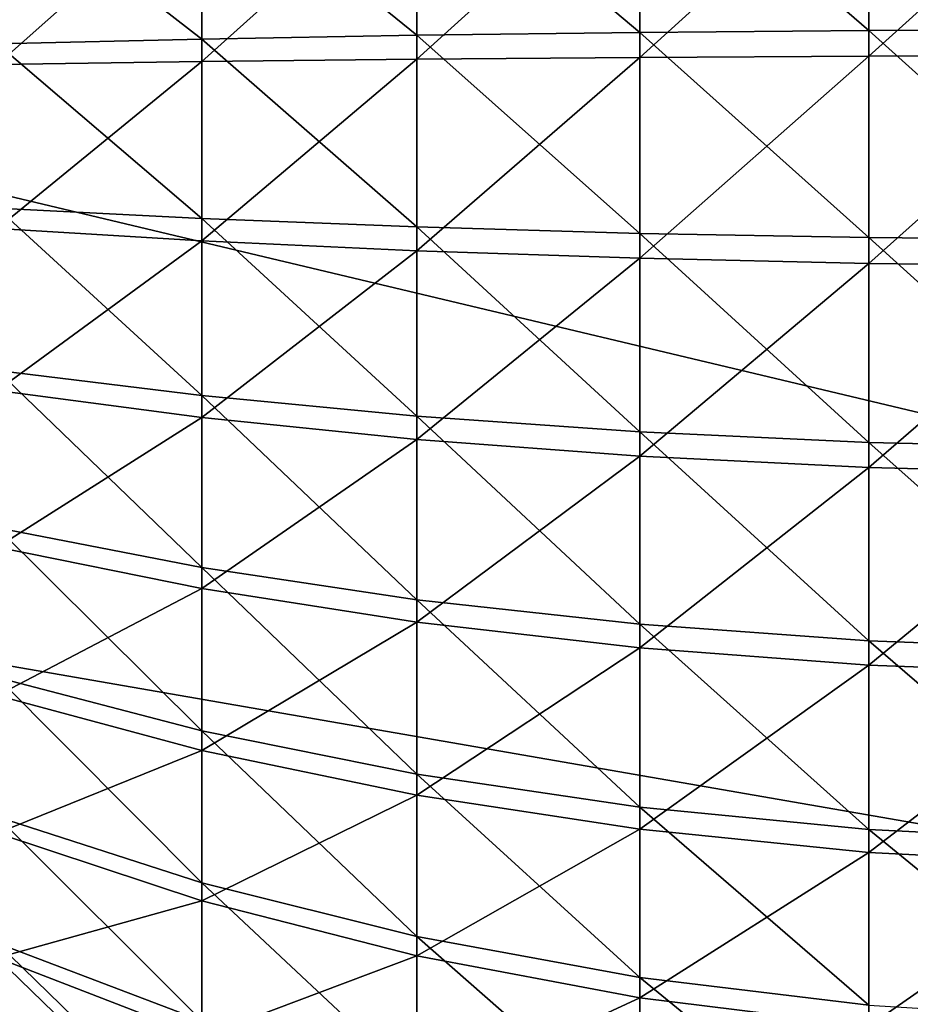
# Model space of a CAD drawing. Extents: x -118 to 117, y 0 to 85.
# Tile 61 of 132: x -17 to 0, y 29 to 48. Entities that reach past the tile are written whole.
import ezdxf

# ---------------------------------------------------------------- set-up
doc = ezdxf.new("R2010")
doc.units = 0
doc.header["$LTSCALE"] = 25.4
doc.layers.get('0').update_dxf_attribs({"color": 13, "linetype": 'CONTINUOUS'})

# ---------------------------------------------------------------- blocks, each defined once
blk = doc.blocks.new('ASSAM-4453_STL')
at = {"color": 18}
mesh = blk.add_polyface(dxfattribs=at)
corners = [(100, 16.979, 92.39), (-100, 64.551, 87.39), (-100, 16.979, 92.39), (-97.853, 84.979, 85.243), (97.853, 84.979, 85.243), (100, 64.551, 87.39)]
mesh.append_faces([[corners[k] for k in face] for face in [(0, 1, 2), (4, 0, 5)]], dxfattribs={"vtx0": -1, "color": 18})
mesh.append_faces([[corners[k] for k in face] for face in [(1, 0, 3), (3, 0, 4)]], dxfattribs={"vtx0": -1, "vtx1": -1, "color": 18})
mesh = blk.add_polyface(dxfattribs=at)
corners = [(-97.853, 84.979, 19.537), (-100, 16.979, 12.39), (-100, 64.551, 17.39), (100, 16.979, 12.39), (97.853, 84.979, 19.537), (100, 64.551, 17.39)]
mesh.append_faces([[corners[k] for k in face] for face in [(0, 1, 2), (3, 4, 5)]], dxfattribs={"vtx0": -1, "color": 18})
mesh.append_faces([[corners[k] for k in face] for face in [(1, 0, 3)]], dxfattribs={"vtx0": -1, "vtx1": -1, "color": 18})
mesh.append_faces([[corners[k] for k in face] for face in [(3, 0, 4)]], dxfattribs={"vtx0": -1, "vtx2": -1, "color": 18})
at = {"color": 7}
mesh = blk.add_polyface(dxfattribs=at)
corners = [(-96.502, 83.479, 83.893), (-100, 15.479, 91.04), (-100, 50.201, 87.39), (100, 15.479, 91.04), (96.502, 83.479, 83.893), (100, 50.201, 87.39)]
mesh.append_faces([[corners[k] for k in face] for face in [(0, 1, 2), (3, 4, 5)]], dxfattribs={"vtx0": -1, "color": 7})
mesh.append_faces([[corners[k] for k in face] for face in [(1, 0, 3)]], dxfattribs={"vtx0": -1, "vtx1": -1, "color": 7})
mesh.append_faces([[corners[k] for k in face] for face in [(3, 0, 4)]], dxfattribs={"vtx0": -1, "vtx2": -1, "color": 7})
mesh = blk.add_polyface(dxfattribs=at)
corners = [(100, 15.479, 13.741), (-100, 50.201, 17.39), (-100, 15.479, 13.741), (-96.502, 83.479, 20.888), (96.502, 83.479, 20.888), (100, 50.201, 17.39)]
mesh.append_faces([[corners[k] for k in face] for face in [(0, 1, 2), (4, 0, 5)]], dxfattribs={"vtx0": -1, "color": 7})
mesh.append_faces([[corners[k] for k in face] for face in [(1, 0, 3), (3, 0, 4)]], dxfattribs={"vtx0": -1, "vtx1": -1, "color": 7})
mesh = blk.add_polyface(dxfattribs=at)
corners = [(3.622, 48.115, 83.182), (-0.857, 52.064, 82.282), (-0.857, 48.095, 82.715), (3.622, 52.145, 82.742)]
mesh.append_faces([[corners[k] for k in face] for face in [(0, 1, 2), (1, 0, 3)]], dxfattribs={"vtx0": -1, "color": 7})
mesh = blk.add_polyface(dxfattribs=at)
corners = [(-0.857, 48.095, 82.715), (-5.267, 51.905, 81.385), (-5.267, 48.057, 81.805), (-0.857, 52.064, 82.282)]
mesh.append_faces([[corners[k] for k in face] for face in [(0, 1, 2), (1, 0, 3)]], dxfattribs={"vtx0": -1, "color": 7})
mesh = blk.add_polyface(dxfattribs=at)
corners = [(-5.267, 48.057, 81.805), (-9.564, 51.67, 80.061), (-9.564, 48.001, 80.461), (-5.267, 51.905, 81.385)]
mesh.append_faces([[corners[k] for k in face] for face in [(0, 1, 2), (1, 0, 3)]], dxfattribs={"vtx0": -1, "color": 7})
mesh = blk.add_polyface(dxfattribs=at)
corners = [(-9.564, 48.001, 80.461), (-13.706, 51.362, 78.322), (-13.706, 47.927, 78.696), (-9.564, 51.67, 80.061)]
mesh.append_faces([[corners[k] for k in face] for face in [(0, 1, 2), (1, 0, 3)]], dxfattribs={"vtx0": -1, "color": 7})
mesh = blk.add_polyface(dxfattribs=at)
corners = [(-0.857, 51.572, 23.351), (-5.267, 47.574, 23.896), (-5.267, 51.428, 24.251), (-0.857, 47.597, 22.985)]
mesh.append_faces([[corners[k] for k in face] for face in [(0, 1, 2), (1, 0, 3)]], dxfattribs={"vtx0": -1, "color": 7})
mesh = blk.add_polyface(dxfattribs=at)
corners = [(3.622, 51.646, 22.89), (-0.857, 47.597, 22.985), (-0.857, 51.572, 23.351), (3.622, 47.608, 22.518)]
mesh.append_faces([[corners[k] for k in face] for face in [(0, 1, 2), (1, 0, 3)]], dxfattribs={"vtx0": -1, "color": 7})
mesh = blk.add_polyface(dxfattribs=at)
corners = [(-5.267, 51.428, 24.251), (-9.564, 47.54, 25.24), (-9.564, 51.215, 25.579), (-5.267, 47.574, 23.896)]
mesh.append_faces([[corners[k] for k in face] for face in [(0, 1, 2), (1, 0, 3)]], dxfattribs={"vtx0": -1, "color": 7})
mesh = blk.add_polyface(dxfattribs=at)
corners = [(-13.706, 47.927, 78.696), (-17.652, 50.983, 76.185), (-17.652, 47.837, 76.529), (-13.706, 51.362, 78.322)]
mesh.append_faces([[corners[k] for k in face] for face in [(0, 1, 2), (1, 0, 3)]], dxfattribs={"vtx0": -1, "color": 7})
mesh = blk.add_polyface(dxfattribs=at)
corners = [(-9.564, 51.215, 25.579), (-13.706, 47.496, 27.006), (-13.706, 50.936, 27.323), (-9.564, 47.54, 25.24)]
mesh.append_faces([[corners[k] for k in face] for face in [(0, 1, 2), (1, 0, 3)]], dxfattribs={"vtx0": -1, "color": 7})
mesh = blk.add_polyface(dxfattribs=at)
corners = [(-13.706, 50.936, 27.323), (-17.652, 47.441, 29.175), (-17.652, 50.593, 29.465), (-13.706, 47.496, 27.006)]
mesh.append_faces([[corners[k] for k in face] for face in [(0, 1, 2), (1, 0, 3)]], dxfattribs={"vtx0": -1, "color": 7})
mesh = blk.add_polyface(dxfattribs=at)
corners = [(-9.564, 44.312, 80.368), (-13.706, 47.927, 78.696), (-13.706, 44.474, 78.61), (-9.564, 48.001, 80.461)]
mesh.append_faces([[corners[k] for k in face] for face in [(0, 1, 2), (1, 0, 3)]], dxfattribs={"vtx0": -1, "color": 7})
mesh = blk.add_polyface(dxfattribs=at)
corners = [(-5.267, 44.188, 81.708), (-9.564, 48.001, 80.461), (-9.564, 44.312, 80.368), (-5.267, 48.057, 81.805)]
mesh.append_faces([[corners[k] for k in face] for face in [(0, 1, 2), (1, 0, 3)]], dxfattribs={"vtx0": -1, "color": 7})
mesh = blk.add_polyface(dxfattribs=at)
corners = [(-0.857, 44.105, 82.614), (-5.267, 48.057, 81.805), (-5.267, 44.188, 81.708), (-0.857, 48.095, 82.715)]
mesh.append_faces([[corners[k] for k in face] for face in [(0, 1, 2), (1, 0, 3)]], dxfattribs={"vtx0": -1, "color": 7})
mesh = blk.add_polyface(dxfattribs=at)
corners = [(3.622, 44.062, 83.08), (-0.857, 48.095, 82.715), (-0.857, 44.105, 82.614), (3.622, 48.115, 83.182)]
mesh.append_faces([[corners[k] for k in face] for face in [(0, 1, 2), (1, 0, 3)]], dxfattribs={"vtx0": -1, "color": 7})
mesh = blk.add_polyface(dxfattribs=at)
corners = [(-13.706, 44.474, 78.61), (-17.652, 47.837, 76.529), (-17.652, 44.673, 76.449), (-13.706, 47.927, 78.696)]
mesh.append_faces([[corners[k] for k in face] for face in [(0, 1, 2), (1, 0, 3)]], dxfattribs={"vtx0": -1, "color": 7})
mesh = blk.add_polyface(dxfattribs=at)
corners = [(-0.857, 47.597, 22.985), (-5.267, 43.707, 24.057), (-5.267, 47.574, 23.896), (-0.857, 43.608, 23.152)]
mesh.append_faces([[corners[k] for k in face] for face in [(0, 1, 2), (1, 0, 3)]], dxfattribs={"vtx0": -1, "color": 7})
mesh = blk.add_polyface(dxfattribs=at)
corners = [(3.622, 47.608, 22.518), (-0.857, 43.608, 23.152), (-0.857, 47.597, 22.985), (3.622, 43.558, 22.687)]
mesh.append_faces([[corners[k] for k in face] for face in [(0, 1, 2), (1, 0, 3)]], dxfattribs={"vtx0": -1, "color": 7})
mesh = blk.add_polyface(dxfattribs=at)
corners = [(-13.706, 47.496, 27.006), (-17.652, 44.279, 29.307), (-17.652, 47.441, 29.175), (-13.706, 44.044, 27.15)]
mesh.append_faces([[corners[k] for k in face] for face in [(0, 1, 2), (1, 0, 3)]], dxfattribs={"vtx0": -1, "color": 7})
mesh = blk.add_polyface(dxfattribs=at)
corners = [(-9.564, 47.54, 25.24), (-13.706, 44.044, 27.15), (-13.706, 47.496, 27.006), (-9.564, 43.853, 25.394)]
mesh.append_faces([[corners[k] for k in face] for face in [(0, 1, 2), (1, 0, 3)]], dxfattribs={"vtx0": -1, "color": 7})
mesh = blk.add_polyface(dxfattribs=at)
corners = [(-5.267, 47.574, 23.896), (-9.564, 43.853, 25.394), (-9.564, 47.54, 25.24), (-5.267, 43.707, 24.057)]
mesh.append_faces([[corners[k] for k in face] for face in [(0, 1, 2), (1, 0, 3)]], dxfattribs={"vtx0": -1, "color": 7})
mesh = blk.add_polyface(dxfattribs=at)
corners = [(-13.706, 41.063, 78.063), (-17.652, 44.673, 76.449), (-17.652, 41.548, 75.949), (-13.706, 44.474, 78.61)]
mesh.append_faces([[corners[k] for k in face] for face in [(0, 1, 2), (1, 0, 3)]], dxfattribs={"vtx0": -1, "color": 7})
mesh = blk.add_polyface(dxfattribs=at)
corners = [(-9.564, 40.668, 79.785), (-13.706, 44.474, 78.61), (-13.706, 41.063, 78.063), (-9.564, 44.312, 80.368)]
mesh.append_faces([[corners[k] for k in face] for face in [(0, 1, 2), (1, 0, 3)]], dxfattribs={"vtx0": -1, "color": 7})
mesh = blk.add_polyface(dxfattribs=at)
corners = [(-13.706, 44.044, 27.15), (-17.652, 41.163, 29.859), (-17.652, 44.279, 29.307), (-13.706, 40.643, 27.753)]
mesh.append_faces([[corners[k] for k in face] for face in [(0, 1, 2), (1, 0, 3)]], dxfattribs={"vtx0": -1, "color": 7})
mesh = blk.add_polyface(dxfattribs=at)
corners = [(-5.267, 40.367, 81.096), (-9.564, 44.312, 80.368), (-9.564, 40.668, 79.785), (-5.267, 44.188, 81.708)]
mesh.append_faces([[corners[k] for k in face] for face in [(0, 1, 2), (1, 0, 3)]], dxfattribs={"vtx0": -1, "color": 7})
mesh = blk.add_polyface(dxfattribs=at)
corners = [(-0.857, 40.163, 81.983), (-5.267, 44.188, 81.708), (-5.267, 40.367, 81.096), (-0.857, 44.105, 82.614)]
mesh.append_faces([[corners[k] for k in face] for face in [(0, 1, 2), (1, 0, 3)]], dxfattribs={"vtx0": -1, "color": 7})
mesh = blk.add_polyface(dxfattribs=at)
corners = [(-9.564, 43.853, 25.394), (-13.706, 40.643, 27.753), (-13.706, 44.044, 27.15), (-9.564, 40.219, 26.039)]
mesh.append_faces([[corners[k] for k in face] for face in [(0, 1, 2), (1, 0, 3)]], dxfattribs={"vtx0": -1, "color": 7})
mesh = blk.add_polyface(dxfattribs=at)
corners = [(3.622, 40.059, 82.439), (-0.857, 44.105, 82.614), (-0.857, 40.163, 81.983), (3.622, 44.062, 83.08)]
mesh.append_faces([[corners[k] for k in face] for face in [(0, 1, 2), (1, 0, 3)]], dxfattribs={"vtx0": -1, "color": 7})
mesh = blk.add_polyface(dxfattribs=at)
corners = [(-5.267, 43.707, 24.057), (-9.564, 40.219, 26.039), (-9.564, 43.853, 25.394), (-5.267, 39.896, 24.733)]
mesh.append_faces([[corners[k] for k in face] for face in [(0, 1, 2), (1, 0, 3)]], dxfattribs={"vtx0": -1, "color": 7})
mesh = blk.add_polyface(dxfattribs=at)
corners = [(-0.857, 43.608, 23.152), (-5.267, 39.896, 24.733), (-5.267, 43.707, 24.057), (-0.857, 39.678, 23.849)]
mesh.append_faces([[corners[k] for k in face] for face in [(0, 1, 2), (1, 0, 3)]], dxfattribs={"vtx0": -1, "color": 7})
mesh = blk.add_polyface(dxfattribs=at)
corners = [(3.622, 43.558, 22.687), (-0.857, 39.678, 23.849), (-0.857, 43.608, 23.152), (3.622, 39.566, 23.395)]
mesh.append_faces([[corners[k] for k in face] for face in [(0, 1, 2), (1, 0, 3)]], dxfattribs={"vtx0": -1, "color": 7})
mesh = blk.add_polyface(dxfattribs=at)
corners = [(-13.706, 37.755, 77.067), (-17.652, 41.548, 75.949), (-17.652, 38.518, 75.036), (-13.706, 41.063, 78.063)]
mesh.append_faces([[corners[k] for k in face] for face in [(0, 1, 2), (1, 0, 3)]], dxfattribs={"vtx0": -1, "color": 7})
mesh = blk.add_polyface(dxfattribs=at)
corners = [(-13.706, 40.643, 27.753), (-17.652, 38.148, 30.822), (-17.652, 41.163, 29.859), (-13.706, 37.352, 28.804)]
mesh.append_faces([[corners[k] for k in face] for face in [(0, 1, 2), (1, 0, 3)]], dxfattribs={"vtx0": -1, "color": 7})
mesh = blk.add_polyface(dxfattribs=at)
corners = [(-9.564, 37.134, 78.721), (-13.706, 41.063, 78.063), (-13.706, 37.755, 77.067), (-9.564, 40.668, 79.785)]
mesh.append_faces([[corners[k] for k in face] for face in [(0, 1, 2), (1, 0, 3)]], dxfattribs={"vtx0": -1, "color": 7})
mesh = blk.add_polyface(dxfattribs=at)
corners = [(-9.564, 40.219, 26.039), (-13.706, 37.352, 28.804), (-13.706, 40.643, 27.753), (-9.564, 36.703, 27.161)]
mesh.append_faces([[corners[k] for k in face] for face in [(0, 1, 2), (1, 0, 3)]], dxfattribs={"vtx0": -1, "color": 7})
mesh = blk.add_polyface(dxfattribs=at)
corners = [(-5.267, 36.661, 79.98), (-9.564, 40.668, 79.785), (-9.564, 37.134, 78.721), (-5.267, 40.367, 81.096)]
mesh.append_faces([[corners[k] for k in face] for face in [(0, 1, 2), (1, 0, 3)]], dxfattribs={"vtx0": -1, "color": 7})
mesh = blk.add_polyface(dxfattribs=at)
corners = [(-5.267, 39.896, 24.733), (-9.564, 36.703, 27.161), (-9.564, 40.219, 26.039), (-5.267, 36.209, 25.91)]
mesh.append_faces([[corners[k] for k in face] for face in [(0, 1, 2), (1, 0, 3)]], dxfattribs={"vtx0": -1, "color": 7})
mesh = blk.add_polyface(dxfattribs=at)
corners = [(-0.857, 36.341, 80.833), (-5.267, 40.367, 81.096), (-5.267, 36.661, 79.98), (-0.857, 40.163, 81.983)]
mesh.append_faces([[corners[k] for k in face] for face in [(0, 1, 2), (1, 0, 3)]], dxfattribs={"vtx0": -1, "color": 7})
mesh = blk.add_polyface(dxfattribs=at)
corners = [(3.622, 36.176, 81.27), (-0.857, 40.163, 81.983), (-0.857, 36.341, 80.833), (3.622, 40.059, 82.439)]
mesh.append_faces([[corners[k] for k in face] for face in [(0, 1, 2), (1, 0, 3)]], dxfattribs={"vtx0": -1, "color": 7})
mesh = blk.add_polyface(dxfattribs=at)
corners = [(-0.857, 39.678, 23.849), (-5.267, 36.209, 25.91), (-5.267, 39.896, 24.733), (-0.857, 35.875, 25.063)]
mesh.append_faces([[corners[k] for k in face] for face in [(0, 1, 2), (1, 0, 3)]], dxfattribs={"vtx0": -1, "color": 7})
mesh = blk.add_polyface(dxfattribs=at)
corners = [(3.622, 39.566, 23.395), (-0.857, 35.875, 25.063), (-0.857, 39.678, 23.849), (3.622, 35.703, 24.628)]
mesh.append_faces([[corners[k] for k in face] for face in [(0, 1, 2), (1, 0, 3)]], dxfattribs={"vtx0": -1, "color": 7})
mesh = blk.add_polyface(dxfattribs=at)
corners = [(-13.706, 34.609, 75.64), (-17.652, 38.518, 75.036), (-17.652, 35.636, 73.728), (-13.706, 37.755, 77.067)]
mesh.append_faces([[corners[k] for k in face] for face in [(0, 1, 2), (1, 0, 3)]], dxfattribs={"vtx0": -1, "color": 7})
mesh = blk.add_polyface(dxfattribs=at)
corners = [(-13.706, 37.352, 28.804), (-17.652, 35.289, 32.178), (-17.652, 38.148, 30.822), (-13.706, 34.23, 30.284)]
mesh.append_faces([[corners[k] for k in face] for face in [(0, 1, 2), (1, 0, 3)]], dxfattribs={"vtx0": -1, "color": 7})
mesh = blk.add_polyface(dxfattribs=at)
corners = [(-9.564, 33.773, 77.195), (-13.706, 37.755, 77.067), (-13.706, 34.609, 75.64), (-9.564, 37.134, 78.721)]
mesh.append_faces([[corners[k] for k in face] for face in [(0, 1, 2), (1, 0, 3)]], dxfattribs={"vtx0": -1, "color": 7})
mesh = blk.add_polyface(dxfattribs=at)
corners = [(-9.564, 36.703, 27.161), (-13.706, 34.23, 30.284), (-13.706, 37.352, 28.804), (-9.564, 33.369, 28.743)]
mesh.append_faces([[corners[k] for k in face] for face in [(0, 1, 2), (1, 0, 3)]], dxfattribs={"vtx0": -1, "color": 7})
mesh = blk.add_polyface(dxfattribs=at)
corners = [(-5.267, 33.137, 78.38), (-9.564, 37.134, 78.721), (-9.564, 33.773, 77.195), (-5.267, 36.661, 79.98)]
mesh.append_faces([[corners[k] for k in face] for face in [(0, 1, 2), (1, 0, 3)]], dxfattribs={"vtx0": -1, "color": 7})
mesh = blk.add_polyface(dxfattribs=at)
corners = [(-5.267, 36.209, 25.91), (-9.564, 33.369, 28.743), (-9.564, 36.703, 27.161), (-5.267, 32.713, 27.569)]
mesh.append_faces([[corners[k] for k in face] for face in [(0, 1, 2), (1, 0, 3)]], dxfattribs={"vtx0": -1, "color": 7})
mesh = blk.add_polyface(dxfattribs=at)
corners = [(-0.857, 32.706, 79.183), (-5.267, 36.661, 79.98), (-5.267, 33.137, 78.38), (-0.857, 36.341, 80.833)]
mesh.append_faces([[corners[k] for k in face] for face in [(0, 1, 2), (1, 0, 3)]], dxfattribs={"vtx0": -1, "color": 7})
mesh = blk.add_polyface(dxfattribs=at)
corners = [(3.622, 32.485, 79.594), (-0.857, 36.341, 80.833), (-0.857, 32.706, 79.183), (3.622, 36.176, 81.27)]
mesh.append_faces([[corners[k] for k in face] for face in [(0, 1, 2), (1, 0, 3)]], dxfattribs={"vtx0": -1, "color": 7})
mesh = blk.add_polyface(dxfattribs=at)
corners = [(-0.857, 35.875, 25.063), (-5.267, 32.713, 27.569), (-5.267, 36.209, 25.91), (-0.857, 32.268, 26.774)]
mesh.append_faces([[corners[k] for k in face] for face in [(0, 1, 2), (1, 0, 3)]], dxfattribs={"vtx0": -1, "color": 7})
mesh = blk.add_polyface(dxfattribs=at)
corners = [(3.622, 35.703, 24.628), (-0.857, 32.268, 26.774), (-0.857, 35.875, 25.063), (3.622, 32.04, 26.366)]
mesh.append_faces([[corners[k] for k in face] for face in [(0, 1, 2), (1, 0, 3)]], dxfattribs={"vtx0": -1, "color": 7})
mesh = blk.add_polyface(dxfattribs=at)
corners = [(-13.706, 31.682, 73.805), (-17.652, 35.636, 73.728), (-17.652, 32.954, 72.048), (-13.706, 34.609, 75.64)]
mesh.append_faces([[corners[k] for k in face] for face in [(0, 1, 2), (1, 0, 3)]], dxfattribs={"vtx0": -1, "color": 7})
mesh = blk.add_polyface(dxfattribs=at)
corners = [(-13.706, 34.23, 30.284), (-17.652, 32.636, 33.903), (-17.652, 35.289, 32.178), (-13.706, 31.334, 32.167)]
mesh.append_faces([[corners[k] for k in face] for face in [(0, 1, 2), (1, 0, 3)]], dxfattribs={"vtx0": -1, "color": 7})
mesh = blk.add_polyface(dxfattribs=at)
corners = [(-9.564, 30.646, 75.236), (-13.706, 34.609, 75.64), (-13.706, 31.682, 73.805), (-9.564, 33.773, 77.195)]
mesh.append_faces([[corners[k] for k in face] for face in [(0, 1, 2), (1, 0, 3)]], dxfattribs={"vtx0": -1, "color": 7})
mesh = blk.add_polyface(dxfattribs=at)
corners = [(-9.564, 33.369, 28.743), (-13.706, 31.334, 32.167), (-13.706, 34.23, 30.284), (-9.564, 30.275, 30.754)]
mesh.append_faces([[corners[k] for k in face] for face in [(0, 1, 2), (1, 0, 3)]], dxfattribs={"vtx0": -1, "color": 7})
mesh = blk.add_polyface(dxfattribs=at)
corners = [(-5.267, 29.857, 76.325), (-9.564, 33.773, 77.195), (-9.564, 30.646, 75.236), (-5.267, 33.137, 78.38)]
mesh.append_faces([[corners[k] for k in face] for face in [(0, 1, 2), (1, 0, 3)]], dxfattribs={"vtx0": -1, "color": 7})
mesh = blk.add_polyface(dxfattribs=at)
corners = [(-5.267, 32.713, 27.569), (-9.564, 30.275, 30.754), (-9.564, 33.369, 28.743), (-5.267, 29.468, 29.678)]
mesh.append_faces([[corners[k] for k in face] for face in [(0, 1, 2), (1, 0, 3)]], dxfattribs={"vtx0": -1, "color": 7})
mesh = blk.add_polyface(dxfattribs=at)
corners = [(-0.857, 29.323, 77.063), (-5.267, 33.137, 78.38), (-5.267, 29.857, 76.325), (-0.857, 32.706, 79.183)]
mesh.append_faces([[corners[k] for k in face] for face in [(0, 1, 2), (1, 0, 3)]], dxfattribs={"vtx0": -1, "color": 7})
mesh = blk.add_polyface(dxfattribs=at)
corners = [(-13.706, 29.025, 71.597), (-17.652, 32.954, 72.048), (-17.652, 30.52, 70.025), (-13.706, 31.682, 73.805)]
mesh.append_faces([[corners[k] for k in face] for face in [(0, 1, 2), (1, 0, 3)]], dxfattribs={"vtx0": -1, "color": 7})
mesh = blk.add_polyface(dxfattribs=at)
corners = [(-13.706, 31.334, 32.167), (-17.652, 30.236, 35.967), (-17.652, 32.636, 33.903), (-13.706, 28.715, 34.42)]
mesh.append_faces([[corners[k] for k in face] for face in [(0, 1, 2), (1, 0, 3)]], dxfattribs={"vtx0": -1, "color": 7})
mesh = blk.add_polyface(dxfattribs=at)
corners = [(-0.857, 32.268, 26.774), (-5.267, 29.468, 29.678), (-5.267, 32.713, 27.569), (-0.857, 28.922, 28.949)]
mesh.append_faces([[corners[k] for k in face] for face in [(0, 1, 2), (1, 0, 3)]], dxfattribs={"vtx0": -1, "color": 7})
mesh = blk.add_polyface(dxfattribs=at)
corners = [(3.622, 29.049, 77.441), (-0.857, 32.706, 79.183), (-0.857, 29.323, 77.063), (3.622, 32.485, 79.594)]
mesh.append_faces([[corners[k] for k in face] for face in [(0, 1, 2), (1, 0, 3)]], dxfattribs={"vtx0": -1, "color": 7})
mesh = blk.add_polyface(dxfattribs=at)
corners = [(3.622, 32.04, 26.366), (-0.857, 28.922, 28.949), (-0.857, 32.268, 26.774), (3.622, 28.641, 28.576)]
mesh.append_faces([[corners[k] for k in face] for face in [(0, 1, 2), (1, 0, 3)]], dxfattribs={"vtx0": -1, "color": 7})
mesh = blk.add_polyface(dxfattribs=at)
corners = [(-9.564, 27.808, 72.876), (-13.706, 31.682, 73.805), (-13.706, 29.025, 71.597), (-9.564, 30.646, 75.236)]
mesh.append_faces([[corners[k] for k in face] for face in [(0, 1, 2), (1, 0, 3)]], dxfattribs={"vtx0": -1, "color": 7})
mesh = blk.add_polyface(dxfattribs=at)
corners = [(-9.564, 30.275, 30.754), (-13.706, 28.715, 34.42), (-13.706, 31.334, 32.167), (-9.564, 27.477, 33.161)]
mesh.append_faces([[corners[k] for k in face] for face in [(0, 1, 2), (1, 0, 3)]], dxfattribs={"vtx0": -1, "color": 7})
mesh = blk.add_polyface(dxfattribs=at)
corners = [(-5.267, 26.881, 73.851), (-9.564, 30.646, 75.236), (-9.564, 27.808, 72.876), (-5.267, 29.857, 76.325)]
mesh.append_faces([[corners[k] for k in face] for face in [(0, 1, 2), (1, 0, 3)]], dxfattribs={"vtx0": -1, "color": 7})
mesh = blk.add_polyface(dxfattribs=at)
corners = [(-13.706, 26.687, 69.054), (-17.652, 30.52, 70.025), (-17.652, 28.378, 67.695), (-13.706, 29.025, 71.597)]
mesh.append_faces([[corners[k] for k in face] for face in [(0, 1, 2), (1, 0, 3)]], dxfattribs={"vtx0": -1, "color": 7})
mesh = blk.add_polyface(dxfattribs=at)
corners = [(-13.706, 26.419, 37.001), (-17.652, 30.236, 35.967), (-13.706, 28.715, 34.42), (-17.652, 28.133, 38.331)]
mesh.append_faces([[corners[k] for k in face] for face in [(0, 1, 2), (1, 0, 3)]], dxfattribs={"vtx0": -1, "color": 7})
mesh = blk.add_polyface(dxfattribs=at)
corners = [(-5.267, 29.468, 29.678), (-9.564, 27.477, 33.161), (-9.564, 30.275, 30.754), (-5.267, 26.533, 32.201)]
mesh.append_faces([[corners[k] for k in face] for face in [(0, 1, 2), (1, 0, 3)]], dxfattribs={"vtx0": -1, "color": 7})
mesh = blk.add_polyface(dxfattribs=at)
corners = [(-0.857, 26.254, 74.511), (-5.267, 29.857, 76.325), (-5.267, 26.881, 73.851), (-0.857, 29.323, 77.063)]
mesh.append_faces([[corners[k] for k in face] for face in [(0, 1, 2), (1, 0, 3)]], dxfattribs={"vtx0": -1, "color": 7})
mesh = blk.add_polyface(dxfattribs=at)
corners = [(-0.857, 28.922, 28.949), (-5.267, 26.533, 32.201), (-5.267, 29.468, 29.678), (-0.857, 25.895, 31.552)]
mesh.append_faces([[corners[k] for k in face] for face in [(0, 1, 2), (1, 0, 3)]], dxfattribs={"vtx0": -1, "color": 7})

msp = doc.modelspace()

# ---------------------------------------------------------------- block references
at = {"color": 0}
msp.add_blockref('ASSAM-4453_STL', (0, 0), dxfattribs=at)

doc.saveas('drawing.dxf')
